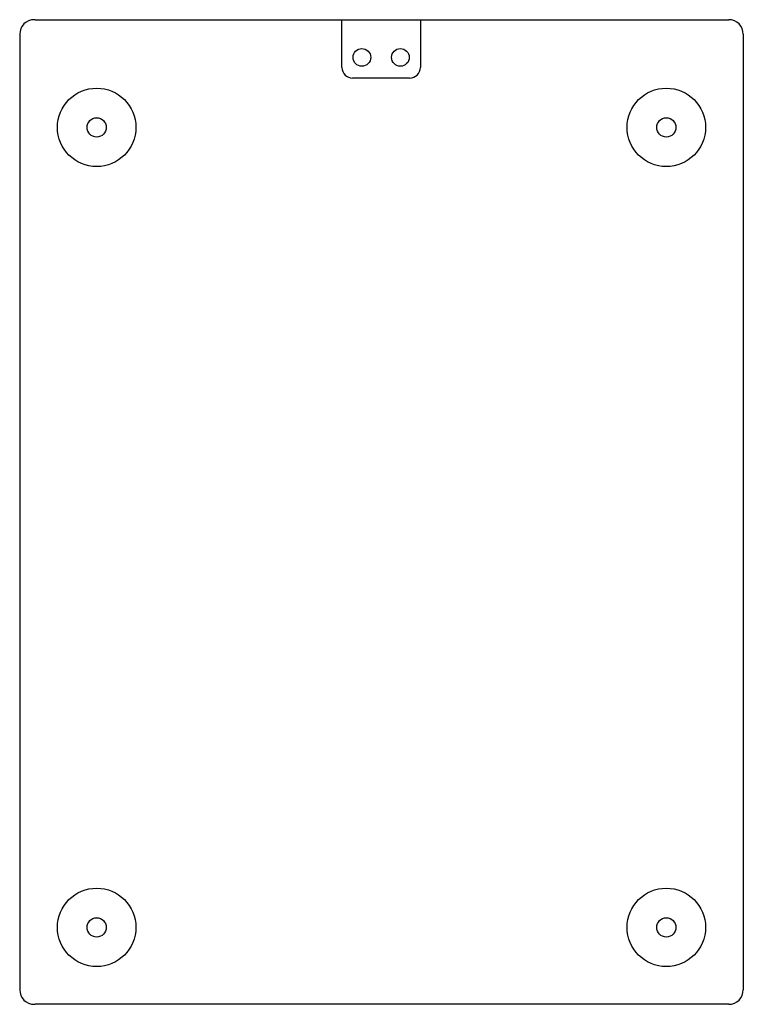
# Model space of a CAD drawing. Extents: x -12 to 2974, y -397 to 1816.
# Tile 4 of 5: x -12 to 458, y 1176 to 1816. Entities that reach past the tile are written whole.
import ezdxf

# ---------------------------------------------------------------- set-up
doc = ezdxf.new("R2010")
doc.units = 0
doc.layers.add('KF_SW_115E_BOTTOM', color=7, linetype='CONTINUOUS')

# ---------------------------------------------------------------- blocks, each defined once
blk = doc.blocks.new('K_F_SW_115E_BOTTOM')
at = {"layer": 'KF_SW_115E_BOTTOM'}
for p, q in [((-225, 0), (-225.5, 0)), ((-225, 0), (225, 0)), ((225, 0), (225.5, 0)), ((-235, -9.5), (-235, -630.5)), ((235, -9.5), (235, -630.5)), ((-225.5, -640), (-225, -640)), ((225, -640), (-225, -640)), ((225.5, -640), (225, -640))]:
    blk.add_line(p, q, dxfattribs=at)
at = {"layer": 'KF_SW_115E_BOTTOM', "color": 7, "linetype": 'CONTINUOUS'}
for p, q in [((-25.75, -31), (-25.75, 0)), ((25.25, 0), (25.25, -31)), ((18.25, -38), (-18.75, -38))]:
    blk.add_line(p, q, dxfattribs=at)
for centre, radius in [((-12.75, -24.5), 5.75), ((12.25, -24.5), 5.75), ((-185, -70), 25.5), ((185, -70), 25.5), ((-185, -70), 6.25), ((185, -70), 6.25), ((-185, -590), 25.5), ((185, -590), 25.5), ((-185, -590), 6.25), ((185, -590), 6.25)]:
    blk.add_circle(centre, radius, dxfattribs=at)
at = {"layer": 'KF_SW_115E_BOTTOM'}
for centre, start, end in [((-225.5, -9.5), 90, 180), ((225.5, -9.5), 0, 90), ((-225.5, -630.5), 180, 270), ((225.5, -630.5), 270, 0)]:
    blk.add_arc(centre, 9.5, start, end, dxfattribs=at)
at = {"layer": 'KF_SW_115E_BOTTOM', "color": 7, "linetype": 'CONTINUOUS'}
for centre, start, end in [((-18.75, -31), 180, 270), ((18.25, -31), 270, 0)]:
    blk.add_arc(centre, 7, start, end, dxfattribs=at)

msp = doc.modelspace()

# ---------------------------------------------------------------- block references
at = {"layer": 'KF_SW_115E_BOTTOM'}
msp.add_blockref('K_F_SW_115E_BOTTOM', (223.34, 1815.96), dxfattribs=at)

doc.saveas('drawing.dxf')
